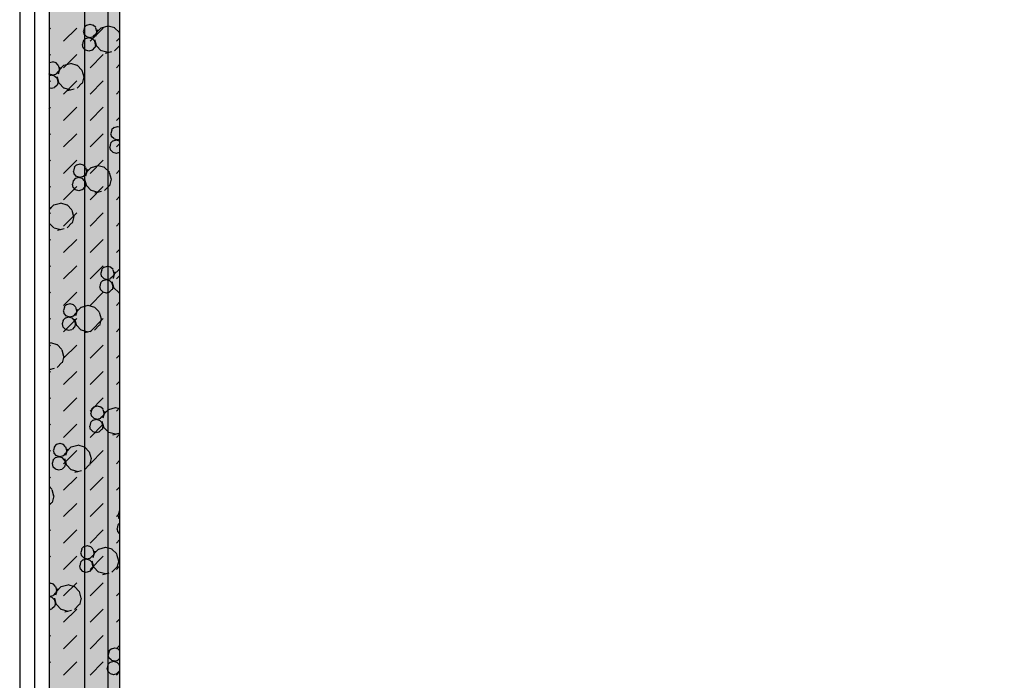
# Model space of a CAD drawing. Header units: millimetres. Extents: x 226749 to 325316, y -44191 to 40236.
# Tile 13 of 164: x 263978 to 267328, y -36987 to -34741. Entities that reach past the tile are written whole.
import ezdxf

# ---------------------------------------------------------------- set-up
doc = ezdxf.new("R2010")
doc.units = ezdxf.units.MM
doc.header["$LTSCALE"] = 100
doc.linetypes.add('DASHDOT', pattern=[25.4, 12.7, -6.35, 0, -6.35])
doc.layers.add('KG_BuildingAxis', color=4, linetype='DASHDOT')

msp = doc.modelspace()

# ---------------------------------------------------------------- hatches: boundary and pattern name
h = msp.add_hatch()
h.set_pattern_fill('DASH', color=256, scale=20, angle=45)
h.set_pattern_definition([(45, (312278.43, 34080), (0, 89.80256), [63.5, -63.5])])
h.paths.add_polyline_path([(272558.43, -35580), (272558.43, -38580), (271928.43, -38580), (271928.43, -38820), (273278.43, -38820), (273278.43, -38580), (272798.43, -38580), (272798.43, -35580), (275398.43, -35580), (275398.43, -38580), (274978.43, -38580), (274978.43, -38820), (276578.43, -38820), (276578.43, -38580), (275638.43, -38580), (275638.43, -35580), (278398.43, -35580), (278398.43, -38580), (277878.43, -38580), (277878.43, -38820), (278638.43, -38820), (278638.43, -34470), (278398.43, -34470), (278398.43, -35340), (274733.43, -35340), (274733.43, -31500), (274883.43, -31500), (274883.43, -31260), (274383.43, -31260), (274383.43, -31500), (274613.43, -31500), (274613.43, -33000), (274513.43, -33000), (274513.43, -33120), (274613.43, -33120), (274613.43, -35340), (273313.43, -35340), (273313.43, -35265), (273193.43, -35265), (273193.43, -35340), (271898.43, -35340), (271898.43, -34290), (273193.43, -34290), (273193.43, -34365), (273313.43, -34365), (273313.43, -34095), (273193.43, -34095), (273193.43, -34170), (271898.43, -34170), (271898.43, -33120), (273193.43, -33120), (273193.43, -33195), (273313.43, -33195), (273313.43, -33120), (273508.43, -33120), (273508.43, -33000), (271898.43, -33000), (271898.43, -31500), (273383.43, -31500), (273383.43, -31260), (270163.43, -31260), (270163.43, -31500), (271778.43, -31500), (271778.43, -33000), (270208.43, -33000), (270208.43, -33120), (271778.43, -33120), (271778.43, -34170), (270358.43, -34170), (270358.43, -34365), (270478.43, -34365), (270478.43, -34290), (271778.43, -34290), (271778.43, -35340), (270478.43, -35340), (270478.43, -35265), (270358.43, -35265), (270358.43, -35340), (269058.43, -35340), (269058.43, -33120), (269208.43, -33120), (269208.43, -33000), (269058.43, -33000), (269058.43, -31500), (269163.43, -31500), (269163.43, -31260), (264078.43, -31260), (264078.43, -38820), (265978.43, -38820), (265978.43, -38580), (264318.43, -38580), (264318.43, -31500), (268818.43, -31500), (268818.43, -38580), (268478.43, -38580), (268478.43, -38820), (270628.43, -38820), (270628.43, -38580), (269058.43, -38580), (269058.43, -35580)])
h.paths.add_polyline_path([(278398.43, -31500), (278398.43, -32370), (278638.43, -32370), (278638.43, -31260), (278283.43, -31260), (278283.43, -31500)])
h = msp.add_hatch()
h.set_pattern_fill('BET_KOM', color=256, scale=15, angle=135, pattern_type=2)
h.set_pattern_definition([(135, (-1982200.04, 658671.7), (-127.27922, -127.27922), [23.2935, -288.4755]), (165, (-1982216.51, 658688.18), (-127.279202, -127.27915), [23.2935, -336.7065]), (195, (-1982239.01, 658694.205), (-127.2791504, -127.2792018), [23.2935, -600.2445]), (225, (-1982261.5, 658688.18), (220.453974, -220.453974), [23.2935, -156.7065]), (285, (-1982200.04, 658671.7), (127.27915, 127.279202), [23.2935, -336.7065]), (255, (-1982194.01, 658649.2), (127.2792018, 127.2791504), [23.2935, -600.2445]), (225, (-1982200.04, 658626.7), (220.453974, -220.453974), [23.2935, -156.7065]), (195, (-1982216.51, 658610.235), (127.2791504, 127.2792018), [23.2935, -600.243]), (255, (-1982277.98, 658671.7), (127.2792018, 127.2791504), [23.2935, -600.243]), (165, (-1982239.01, 658604.2), (127.279202, 127.27915), [23.2935, -336.7065]), (285, (-1982284.01, 658649.2), (-127.27915, -127.279202), [23.2935, -336.7065]), (135, (-1982261.51, 658610.23), (-127.27922, -127.27922), [23.2935, -288.4755]), (135, (-1982280.7, 658688.74), (-127.27922, -127.27922), [11.6475, -300.1215]), (165, (-1982288.94, 658696.97), (-127.279202, -127.27915), [11.6475, -348.3525]), (285, (-1982280.7, 658688.74), (127.27915, 127.279202), [11.6475, -348.3525]), (195, (-1982300.19, 658699.99), (-127.2791504, -127.2792018), [11.6475, -611.8905]), (255, (-1982277.69, 658677.49), (127.2792018, 127.2791504), [11.6475, -611.8905]), (225, (-1982311.44, 658696.97), (220.453974, -220.453974), [11.6475, -168.3525]), (225, (-1982280.7, 658666.24), (220.453974, -220.453974), [11.6475, -168.3525]), (255, (-1982319.675, 658688.74), (127.2792018, 127.2791504), [11.6475, -611.8905]), (195, (-1982288.94, 658658), (127.2791504, 127.2792018), [11.6475, -611.8905]), (285, (-1982322.69, 658677.49), (-127.27915, -127.279202), [11.6475, -348.3525]), (165, (-1982300.19, 658654.99), (127.279202, 127.27915), [11.6475, -348.3525]), (135, (-1982311.44, 658658), (-127.27922, -127.27922), [11.6475, -300.1215]), (135, (-1982284.69, 658643.23), (-127.27922, -127.27922), [11.6475, -300.1215]), (135, (-1982315.42, 658612.5), (-127.27922, -127.27922), [11.6475, -300.1215]), (165, (-1982292.92, 658651.47), (-127.279202, -127.27915), [11.6475, -348.3525]), (195, (-1982304.17, 658654.48), (-127.2791504, -127.2792018), [11.6475, -611.8905]), (225, (-1982315.42, 658651.47), (220.453974, -220.453974), [11.6475, -168.3525]), (225, (-1982284.7, 658620.73), (220.453974, -220.453974), [11.6475, -168.3525]), (255, (-1982323.66, 658643.23), (127.2792018, 127.2791504), [11.6475, -611.8905]), (285, (-1982326.67, 658631.98), (-127.27915, -127.279202), [11.6475, -348.3525]), (285, (-1982284.69, 658643.23), (127.27915, 127.279202), [11.6475, -348.3525]), (255, (-1982281.67, 658631.98), (127.2792018, 127.2791504), [11.6475, -611.8905]), (195, (-1982292.92, 658612.495), (127.2791504, 127.2792018), [11.6475, -611.8905]), (165, (-1982304.17, 658609.48), (127.279202, 127.27915), [11.6475, -348.3525])])
h.paths.add_polyline_path([(269058.43, -35340), (269058.43, -33120), (269208.43, -33120), (269208.43, -33000), (269058.43, -33000), (269058.43, -31500), (269163.43, -31500), (269163.43, -31260), (264078.43, -31260), (264078.43, -38820), (265978.43, -38820), (265978.43, -38580), (264318.43, -38580), (264318.43, -31500), (268818.43, -31500), (268818.43, -38580), (268478.43, -38580), (268478.43, -38820), (270628.43, -38820), (270628.43, -38580), (269058.43, -38580), (269058.43, -35580), (272558.43, -35580), (272558.43, -38580), (271928.43, -38580), (271928.43, -38820), (273278.43, -38820), (273278.43, -38580), (272798.43, -38580), (272798.43, -35580), (275398.43, -35580), (275398.43, -38580), (274978.43, -38580), (274978.43, -38820), (276578.43, -38820), (276578.43, -38580), (275638.43, -38580), (275638.43, -35580), (278398.43, -35580), (278398.43, -38580), (277878.43, -38580), (277878.43, -38820), (278638.43, -38820), (278638.43, -34470), (278398.43, -34470), (278398.43, -35340), (274733.43, -35340), (274733.43, -31500), (274883.43, -31500), (274883.43, -31260), (274383.43, -31260), (274383.43, -31500), (274613.43, -31500), (274613.43, -33000), (274513.43, -33000), (274513.43, -33120), (274613.43, -33120), (274613.43, -35340), (273313.43, -35340), (273313.43, -35265), (273193.43, -35265), (273193.43, -35340), (271898.43, -35340), (271898.43, -34290), (273193.43, -34290), (273193.43, -34365), (273313.43, -34365), (273313.43, -34095), (273193.43, -34095), (273193.43, -34170), (271898.43, -34170), (271898.43, -33120), (273193.43, -33120), (273193.43, -33195), (273313.43, -33195), (273313.43, -33120), (273508.43, -33120), (273508.43, -33000), (271898.43, -33000), (271898.43, -31500), (273383.43, -31500), (273383.43, -31260), (270163.43, -31260), (270163.43, -31500), (271778.43, -31500), (271778.43, -33000), (270208.43, -33000), (270208.43, -33120), (271778.43, -33120), (271778.43, -34170), (270358.43, -34170), (270358.43, -34365), (270478.43, -34365), (270478.43, -34290), (271778.43, -34290), (271778.43, -35340), (270478.43, -35340), (270478.43, -35265), (270358.43, -35265), (270358.43, -35340)])
h.paths.add_polyline_path([(278638.43, -31260), (278283.43, -31260), (278283.43, -31500), (278398.43, -31500), (278398.43, -32370), (278638.43, -32370)])

# ---------------------------------------------------------------- linework, layer by layer
at = {"ltscale": 6}
msp.add_line((264278.43, 39436.07), (264278.43, -43390.58), dxfattribs=at)
for p, q in [((263978.43, -25220), (263978.43, -38920)), ((264078.43, -25220), (264078.43, -38820)), ((264198.43, -25220), (264198.43, -38820)), ((263978.43, -31220), (263978.43, -38920)), ((264078.43, -31220), (264078.43, -38820)), ((264078.43, -31260), (264078.43, -38820)), ((264078.43, -31260), (264078.43, -38820)), ((264318.43, -31500), (264318.43, -38580)), ((264318.43, -31500), (264318.43, -38580)), ((264318.43, -31630), (264318.43, -38580)), ((264318.43, -31630), (264318.43, -38580)), ((264078.43, -34774.14), (264083.06, -34769.51)), ((264127.97, -34814.41), (264172.87, -34769.51)), ((264198.64, -34768.48), (264195.63, -34779.73)), ((264206.18, -34759.6), (264197.95, -34767.84)), ((264217.22, -34757.51), (264205.97, -34760.53)), ((264217.77, -34814.41), (264262.67, -34769.51)), ((264229.38, -34760.25), (264218.13, -34757.23)), ((264236.92, -34767.84), (264228.68, -34759.6)), ((264236.71, -34768.76), (264239.72, -34780.01)), ((264256.11, -34768.4), (264239.64, -34784.87)), ((264278.4, -34763.29), (264255.9, -34769.32)), ((264301.81, -34769.04), (264279.31, -34763.01)), ((264317.58, -34784.87), (264301.11, -34768.4)), ((264202.2, -34805.11), (264193.97, -34813.34)), ((264194.72, -34780.01), (264197.74, -34791.26)), ((264206.18, -34798.57), (264197.95, -34790.34)), ((264213.24, -34803.02), (264201.99, -34806.03)), ((264218.13, -34802.23), (264206.88, -34799.22)), ((264225.4, -34805.75), (264214.15, -34802.74)), ((264228.47, -34799.5), (264217.22, -34802.51)), ((264232.94, -34813.34), (264224.7, -34805.11)), ((264236.92, -34790.34), (264228.68, -34798.57)), ((264242.92, -34775.85), (264236.9, -34798.35)), ((264240.63, -34779.73), (264237.62, -34790.98)), ((264307.57, -34814.41), (264318.43, -34803.55)), ((264317.37, -34785.79), (264318.43, -34789.75)), ((264190.74, -34825.52), (264193.76, -34836.77)), ((264194.66, -34813.99), (264191.65, -34825.24)), ((264202.2, -34844.08), (264193.97, -34835.84)), ((264232.94, -34835.84), (264224.7, -34844.08)), ((264232.73, -34814.27), (264235.74, -34825.52)), ((264233.4, -34808.29), (264239.43, -34830.79)), ((264236.65, -34825.24), (264233.63, -34836.49)), ((264256.11, -34846.34), (264239.64, -34829.87)), ((264317.58, -34829.87), (264301.11, -34846.34)), ((264318.43, -34829.94), (264318.28, -34830.52)), ((264078.43, -34863.94), (264083.06, -34859.31)), ((264127.97, -34904.21), (264172.87, -34859.31)), ((264214.15, -34847.74), (264202.9, -34844.72)), ((264224.49, -34845), (264213.24, -34848.02)), ((264217.77, -34904.21), (264262.67, -34859.31)), ((264279.31, -34853.01), (264256.81, -34846.98)), ((264291.24, -34849.85), (264268.74, -34855.88)), ((264078.9, -34886.88), (264078.43, -34887.35)), ((264089.94, -34884.79), (264078.69, -34887.81)), ((264102.1, -34887.53), (264090.85, -34884.51)), ((264109.64, -34895.12), (264101.4, -34886.88)), ((264109.43, -34896.04), (264112.44, -34907.29)), ((264115.65, -34903.13), (264109.62, -34925.63)), ((264128.83, -34895.68), (264112.36, -34912.15)), ((264151.12, -34890.57), (264128.62, -34896.6)), ((264174.53, -34896.32), (264152.03, -34890.29)), ((264190.3, -34912.15), (264173.83, -34895.68)), ((264307.57, -34904.21), (264318.43, -34893.35)), ((264078.9, -34925.85), (264078.43, -34925.38)), ((264085.96, -34930.3), (264078.43, -34932.32)), ((264090.85, -34929.51), (264079.6, -34926.5)), ((264098.12, -34933.03), (264086.87, -34930.02)), ((264101.19, -34926.78), (264089.94, -34929.79)), ((264105.66, -34940.62), (264097.42, -34932.39)), ((264109.64, -34917.62), (264101.4, -34925.85)), ((264106.12, -34935.57), (264112.15, -34958.07)), ((264113.35, -34907.01), (264110.34, -34918.26)), ((264190.09, -34913.07), (264196.12, -34935.57)), ((264197.03, -34935.29), (264191, -34957.79)), ((264078.43, -34953.74), (264083.06, -34949.11)), ((264086.87, -34975.02), (264078.43, -34972.76)), ((264097.21, -34972.28), (264085.96, -34975.3)), ((264105.66, -34963.12), (264097.42, -34971.36)), ((264105.45, -34941.55), (264108.46, -34952.8)), ((264109.37, -34952.52), (264106.36, -34963.77)), ((264128.83, -34973.62), (264112.36, -34957.15)), ((264127.97, -34994.01), (264172.87, -34949.11)), ((264190.3, -34957.15), (264173.83, -34973.62)), ((264217.77, -34994.01), (264262.67, -34949.11)), ((264152.03, -34980.29), (264129.53, -34974.26)), ((264163.96, -34977.13), (264141.46, -34983.16)), ((264307.57, -34994.01), (264318.43, -34983.15)), ((264078.43, -35043.55), (264083.06, -35038.91)), ((264127.97, -35083.82), (264172.87, -35038.91)), ((264217.77, -35083.82), (264262.67, -35038.91)), ((264307.57, -35083.82), (264318.43, -35072.95)), ((264310.4, -35105.25), (264299.15, -35108.26)), ((264318.43, -35106.88), (264311.3, -35104.97)), ((264078.43, -35133.35), (264083.06, -35128.72)), ((264127.97, -35173.62), (264172.87, -35128.72)), ((264217.77, -35173.62), (264262.67, -35128.72)), ((264287.9, -35127.75), (264290.91, -35139)), ((264291.82, -35116.22), (264288.8, -35127.47)), ((264299.36, -35107.34), (264291.12, -35115.57)), ((264299.36, -35146.31), (264291.12, -35138.07)), ((264283.92, -35173.25), (264286.93, -35184.5)), ((264287.84, -35161.72), (264284.82, -35172.97)), ((264295.38, -35152.84), (264287.14, -35161.08)), ((264306.42, -35150.75), (264295.17, -35153.77)), ((264311.3, -35149.97), (264300.05, -35146.95)), ((264318.43, -35153.45), (264307.32, -35150.47)), ((264307.57, -35173.62), (264318.43, -35162.76)), ((264318.43, -35148.09), (264310.4, -35150.25)), ((264318.43, -35153.4), (264317.88, -35152.84)), ((264295.38, -35191.81), (264287.14, -35183.58)), ((264307.32, -35195.47), (264296.07, -35192.46)), ((264317.67, -35192.74), (264306.42, -35195.75)), ((264318.43, -35191.26), (264317.88, -35191.81)), ((264078.43, -35223.15), (264083.06, -35218.52)), ((264127.97, -35263.42), (264172.87, -35218.52)), ((264172.08, -35234.61), (264163.84, -35242.85)), ((264183.12, -35232.53), (264171.87, -35235.54)), ((264195.28, -35235.26), (264184.03, -35232.25)), ((264202.81, -35242.85), (264194.58, -35234.61)), ((264217.77, -35263.42), (264262.67, -35218.52)), ((264244.3, -35238.31), (264221.8, -35244.34)), ((264267.7, -35244.06), (264245.2, -35238.03)), ((264160.62, -35255.03), (264163.63, -35266.28)), ((264164.54, -35243.49), (264161.53, -35254.75)), ((264172.08, -35273.59), (264163.84, -35265.35)), ((264184.03, -35277.25), (264172.78, -35274.23)), ((264194.37, -35274.51), (264183.12, -35277.53)), ((264202.81, -35265.35), (264194.58, -35273.59)), ((264202.6, -35243.77), (264205.62, -35255.03)), ((264208.82, -35250.87), (264202.79, -35273.36)), ((264206.53, -35254.75), (264203.51, -35266)), ((264222.01, -35243.41), (264205.54, -35259.88)), ((264283.48, -35259.88), (264267.01, -35243.41)), ((264283.27, -35260.81), (264289.3, -35283.31)), ((264307.57, -35263.42), (264318.43, -35252.56)), ((264156.64, -35300.53), (264159.65, -35311.78)), ((264160.56, -35289), (264157.54, -35300.25)), ((264168.1, -35280.12), (264159.86, -35288.36)), ((264179.14, -35278.03), (264167.89, -35281.05)), ((264191.29, -35280.77), (264180.04, -35277.75)), ((264198.83, -35288.36), (264190.6, -35280.12)), ((264198.62, -35289.28), (264201.64, -35300.53)), ((264199.3, -35283.31), (264205.33, -35305.81)), ((264202.54, -35300.25), (264199.53, -35311.5)), ((264222.01, -35321.35), (264205.54, -35304.88)), ((264283.48, -35304.88), (264267.01, -35321.35)), ((264290.2, -35283.03), (264284.17, -35305.53)), ((264078.43, -35312.95), (264083.06, -35308.32)), ((264127.97, -35353.22), (264172.87, -35308.32)), ((264168.1, -35319.09), (264159.86, -35310.86)), ((264180.05, -35322.75), (264168.79, -35319.74)), ((264190.39, -35320.02), (264179.14, -35323.03)), ((264198.83, -35310.86), (264190.6, -35319.09)), ((264217.77, -35353.22), (264262.67, -35308.32)), ((264245.2, -35328.03), (264222.7, -35322)), ((264257.13, -35324.87), (264234.63, -35330.9)), ((264094.73, -35370.69), (264078.43, -35386.99)), ((264117.02, -35365.59), (264094.52, -35371.62)), ((264140.42, -35371.33), (264117.92, -35365.31)), ((264156.2, -35387.16), (264139.73, -35370.69)), ((264307.57, -35353.22), (264318.43, -35342.36)), ((264081.54, -35378.14), (264078.43, -35389.75)), ((264079.25, -35382.02), (264078.43, -35385.07)), ((264078.43, -35402.76), (264083.06, -35398.12)), ((264127.97, -35443.03), (264172.87, -35398.12)), ((264155.99, -35388.09), (264162.02, -35410.59)), ((264217.77, -35443.03), (264262.67, -35398.12)), ((264094.73, -35448.63), (264078.43, -35432.33)), ((264156.2, -35432.16), (264139.73, -35448.63)), ((264162.92, -35410.31), (264156.9, -35432.81)), ((264307.57, -35443.03), (264318.43, -35432.16)), ((264117.93, -35455.31), (264095.43, -35449.28)), ((264129.85, -35452.15), (264107.35, -35458.17)), ((264078.43, -35492.56), (264083.06, -35487.93)), ((264127.97, -35532.83), (264172.87, -35487.93)), ((264217.77, -35532.83), (264262.67, -35487.93)), ((264307.57, -35532.83), (264318.43, -35521.97)), ((264078.43, -35582.36), (264083.06, -35577.73)), ((264127.97, -35622.63), (264172.87, -35577.73)), ((264217.77, -35622.63), (264262.67, -35577.73)), ((264253.79, -35602.76), (264256.81, -35614.01)), ((264257.72, -35591.23), (264254.7, -35602.48)), ((264265.25, -35582.35), (264257.02, -35590.58)), ((264276.29, -35580.26), (264265.04, -35583.27)), ((264288.45, -35582.99), (264277.2, -35579.98)), ((264295.99, -35590.58), (264287.75, -35582.35)), ((264295.78, -35591.51), (264298.79, -35602.76)), ((264302, -35598.6), (264295.97, -35621.1)), ((264299.7, -35602.48), (264296.69, -35613.73)), ((264315.18, -35591.14), (264298.71, -35607.61)), ((264318.43, -35591.14), (264314.97, -35592.07)), ((264253.73, -35636.73), (264250.72, -35647.99)), ((264261.27, -35627.85), (264253.04, -35636.09)), ((264265.25, -35621.32), (264257.02, -35613.08)), ((264272.31, -35625.77), (264261.06, -35628.78)), ((264277.2, -35624.98), (264265.95, -35621.96)), ((264284.47, -35628.5), (264273.22, -35625.48)), ((264287.54, -35622.24), (264276.29, -35625.26)), ((264292.01, -35636.09), (264283.77, -35627.85)), ((264295.99, -35613.08), (264287.75, -35621.32)), ((264291.8, -35637.02), (264294.81, -35648.27)), ((264292.47, -35631.04), (264298.5, -35653.54)), ((264307.57, -35622.63), (264318.43, -35611.77)), ((264078.43, -35672.16), (264083.06, -35667.53)), ((264127.97, -35712.43), (264172.87, -35667.53)), ((264217.77, -35712.43), (264262.67, -35667.53)), ((264249.81, -35648.27), (264252.83, -35659.52)), ((264261.27, -35666.83), (264253.04, -35658.59)), ((264273.22, -35670.48), (264261.97, -35667.47)), ((264283.56, -35667.75), (264272.31, -35670.77)), ((264292.01, -35658.59), (264283.77, -35666.83)), ((264295.72, -35647.98), (264292.71, -35659.24)), ((264315.18, -35669.09), (264298.71, -35652.61)), ((264318.43, -35670.41), (264315.88, -35669.73)), ((264137.97, -35709.63), (264129.74, -35717.86)), ((264149.02, -35707.54), (264137.76, -35710.55)), ((264161.17, -35710.27), (264149.92, -35707.26)), ((264168.71, -35717.86), (264160.47, -35709.63)), ((264307.57, -35712.43), (264318.43, -35701.57)), ((264126.51, -35730.04), (264129.53, -35741.29)), ((264130.44, -35718.51), (264127.42, -35729.76)), ((264137.97, -35748.6), (264129.74, -35740.36)), ((264168.71, -35740.36), (264160.47, -35748.6)), ((264168.5, -35718.79), (264171.51, -35730.04)), ((264174.72, -35725.88), (264168.69, -35748.38)), ((264172.42, -35729.76), (264169.41, -35741.01)), ((264187.9, -35718.42), (264171.43, -35734.89)), ((264210.19, -35713.32), (264187.69, -35719.35)), ((264233.6, -35719.07), (264211.1, -35713.04)), ((264249.37, -35734.89), (264232.9, -35718.42)), ((264249.16, -35735.82), (264255.19, -35758.32)), ((264078.43, -35761.97), (264083.06, -35757.34)), ((264122.53, -35775.54), (264125.55, -35786.79)), ((264126.45, -35764.01), (264123.44, -35775.26)), ((264133.99, -35755.13), (264125.76, -35763.37)), ((264127.97, -35802.24), (264172.87, -35757.34)), ((264145.03, -35753.04), (264133.78, -35756.06)), ((264149.92, -35752.26), (264138.67, -35749.24)), ((264157.19, -35755.78), (264145.94, -35752.76)), ((264160.26, -35749.52), (264149.01, -35752.54)), ((264164.73, -35763.37), (264156.49, -35755.13)), ((264164.52, -35764.29), (264167.53, -35775.55)), ((264165.19, -35758.32), (264171.22, -35780.82)), ((264168.44, -35775.26), (264165.43, -35786.51)), ((264217.77, -35802.24), (264262.67, -35757.34)), ((264256.1, -35758.04), (264250.07, -35780.54)), ((264133.99, -35794.11), (264125.76, -35785.87)), ((264145.94, -35797.76), (264134.69, -35794.75)), ((264156.28, -35795.03), (264145.03, -35798.04)), ((264164.73, -35785.87), (264156.49, -35794.11)), ((264187.9, -35796.36), (264171.43, -35779.89)), ((264211.1, -35803.04), (264188.6, -35797.01)), ((264223.03, -35799.88), (264200.53, -35805.91)), ((264249.37, -35779.89), (264232.9, -35796.36)), ((264307.57, -35802.24), (264318.43, -35791.38)), ((264082.91, -35840.6), (264078.43, -35841.8)), ((264106.32, -35846.35), (264083.82, -35840.32)), ((264078.43, -35851.77), (264083.06, -35847.14)), ((264122.09, -35862.17), (264105.62, -35845.7)), ((264121.88, -35863.1), (264127.91, -35885.6)), ((264127.97, -35892.04), (264172.87, -35847.14)), ((264217.77, -35892.04), (264262.67, -35847.14)), ((264122.09, -35907.17), (264105.62, -35923.64)), ((264128.82, -35885.32), (264122.79, -35907.82)), ((264307.57, -35892.04), (264318.43, -35881.18)), ((264095.75, -35927.16), (264078.43, -35931.8)), ((264083.82, -35930.32), (264078.43, -35928.87)), ((264078.43, -35941.57), (264083.06, -35936.94)), ((264127.97, -35981.84), (264172.87, -35936.94)), ((264217.77, -35981.84), (264262.67, -35936.94)), ((264307.57, -35981.84), (264318.43, -35970.98)), ((264078.43, -36031.38), (264083.06, -36026.74)), ((264127.97, -36071.64), (264172.87, -36026.74)), ((264217.77, -36071.64), (264262.67, -36026.74)), ((264219.69, -36077.77), (264222.7, -36089.02)), ((264223.61, -36066.24), (264220.6, -36077.49)), ((264231.15, -36057.36), (264222.91, -36065.6)), ((264242.19, -36055.27), (264230.94, -36058.29)), ((264254.35, -36058.01), (264243.1, -36054.99)), ((264261.89, -36065.59), (264253.65, -36057.36)), ((264261.67, -36066.52), (264264.69, -36077.77)), ((264267.89, -36073.61), (264261.86, -36096.11)), ((264265.6, -36077.49), (264262.58, -36088.74)), ((264281.08, -36066.16), (264264.61, -36082.63)), ((264303.37, -36061.05), (264280.87, -36067.08)), ((264318.43, -36064.57), (264304.27, -36060.77)), ((264307.57, -36071.64), (264318.43, -36060.78)), ((264219.63, -36111.75), (264216.61, -36123)), ((264227.17, -36102.87), (264218.93, -36111.1)), ((264231.15, -36096.33), (264222.91, -36088.09)), ((264238.21, -36100.78), (264226.96, -36103.79)), ((264243.1, -36099.99), (264231.85, -36096.98)), ((264250.37, -36103.51), (264239.11, -36100.5)), ((264253.44, -36097.26), (264242.19, -36100.27)), ((264257.9, -36111.1), (264249.67, -36102.87)), ((264261.89, -36088.1), (264253.65, -36096.33)), ((264258.37, -36106.05), (264264.4, -36128.55)), ((264078.43, -36121.18), (264083.06, -36116.55)), ((264127.97, -36161.45), (264172.87, -36116.55)), ((264215.71, -36123.28), (264218.72, -36134.53)), ((264217.77, -36161.45), (264262.67, -36116.55)), ((264227.17, -36141.84), (264218.93, -36133.6)), ((264239.12, -36145.5), (264227.87, -36142.48)), ((264249.46, -36142.76), (264238.21, -36145.78)), ((264257.9, -36133.6), (264249.67, -36141.84)), ((264257.69, -36112.03), (264260.71, -36123.28)), ((264261.62, -36123), (264258.6, -36134.25)), ((264281.08, -36144.1), (264264.61, -36127.63)), ((264304.28, -36150.77), (264281.78, -36144.74)), ((264316.2, -36147.61), (264293.7, -36153.64)), ((264307.57, -36161.45), (264318.43, -36150.59)), ((264078.43, -36210.98), (264083.06, -36206.35)), ((264092.41, -36205.05), (264095.42, -36216.3)), ((264096.33, -36193.52), (264093.32, -36204.77)), ((264103.87, -36184.64), (264095.63, -36192.88)), ((264114.91, -36182.55), (264103.66, -36185.57)), ((264127.07, -36185.28), (264115.82, -36182.27)), ((264134.61, -36192.87), (264126.37, -36184.64)), ((264127.97, -36251.25), (264172.87, -36206.35)), ((264134.4, -36193.8), (264137.41, -36205.05)), ((264140.61, -36200.89), (264134.58, -36223.39)), ((264138.32, -36204.77), (264135.3, -36216.02)), ((264153.8, -36193.44), (264137.33, -36209.91)), ((264176.09, -36188.33), (264153.59, -36194.36)), ((264199.49, -36194.08), (264176.99, -36188.05)), ((264215.27, -36209.91), (264198.8, -36193.44)), ((264215.06, -36210.83), (264221.09, -36233.33)), ((264217.77, -36251.25), (264262.67, -36206.35)), ((264092.35, -36239.03), (264089.34, -36250.28)), ((264099.89, -36230.15), (264091.65, -36238.38)), ((264103.87, -36223.61), (264095.63, -36215.37)), ((264110.93, -36228.06), (264099.68, -36231.07)), ((264115.82, -36227.27), (264104.57, -36224.26)), ((264123.09, -36230.79), (264111.84, -36227.78)), ((264126.16, -36224.54), (264114.91, -36227.55)), ((264130.63, -36238.38), (264122.39, -36230.15)), ((264134.61, -36215.37), (264126.37, -36223.61)), ((264130.41, -36239.31), (264133.43, -36250.56)), ((264131.09, -36233.33), (264137.12, -36255.83)), ((264221.99, -36233.05), (264215.97, -36255.55)), ((264307.57, -36251.25), (264318.43, -36240.39)), ((264088.43, -36250.56), (264091.44, -36261.81)), ((264099.89, -36269.12), (264091.65, -36260.88)), ((264111.84, -36272.78), (264100.59, -36269.76)), ((264122.18, -36270.04), (264110.93, -36273.06)), ((264130.62, -36260.88), (264122.39, -36269.12)), ((264134.34, -36250.28), (264131.32, -36261.53)), ((264153.8, -36271.38), (264137.33, -36254.91)), ((264177, -36278.05), (264154.5, -36272.02)), ((264188.92, -36274.89), (264166.42, -36280.92)), ((264215.27, -36254.91), (264198.8, -36271.38)), ((264078.43, -36300.78), (264083.06, -36296.15)), ((264127.97, -36341.05), (264172.87, -36296.15)), ((264217.77, -36341.05), (264262.67, -36296.15)), ((264087.99, -36337.19), (264078.43, -36327.63)), ((264087.78, -36338.11), (264093.81, -36360.61)), ((264307.57, -36341.05), (264318.43, -36330.19)), ((264094.72, -36360.33), (264088.69, -36382.83)), ((264087.99, -36382.18), (264078.43, -36391.74)), ((264078.43, -36390.59), (264083.06, -36385.95)), ((264127.97, -36430.85), (264172.87, -36385.95)), ((264217.77, -36430.85), (264262.67, -36385.95)), ((264318.43, -36410.99), (264316.09, -36413.33)), ((264307.57, -36430.85), (264318.43, -36419.99)), ((264312.86, -36425.51), (264315.88, -36436.76)), ((264316.79, -36413.97), (264313.77, -36425.22)), ((264318.43, -36438.17), (264316.09, -36435.83)), ((264078.43, -36480.39), (264083.06, -36475.76)), ((264127.97, -36520.66), (264172.87, -36475.76)), ((264217.77, -36520.66), (264262.67, -36475.76)), ((264308.88, -36471.01), (264311.9, -36482.26)), ((264312.8, -36459.48), (264309.79, -36470.73)), ((264318.43, -36452.51), (264312.11, -36458.84)), ((264307.57, -36520.66), (264318.43, -36509.8)), ((264318.43, -36487.66), (264312.11, -36481.34)), ((264189.51, -36541.25), (264186.49, -36552.5)), ((264197.04, -36532.37), (264188.81, -36540.61)), ((264208.09, -36530.28), (264196.84, -36533.3)), ((264220.24, -36533.02), (264208.99, -36530)), ((264227.78, -36540.61), (264219.54, -36532.37)), ((264227.57, -36541.53), (264230.58, -36552.78)), ((264246.97, -36541.17), (264230.5, -36557.64)), ((264269.26, -36536.07), (264246.76, -36542.09)), ((264292.67, -36541.81), (264270.17, -36535.78)), ((264308.44, -36557.64), (264291.97, -36541.17)), ((264078.43, -36570.19), (264083.06, -36565.56)), ((264127.97, -36610.46), (264172.87, -36565.56)), ((264193.06, -36577.88), (264184.83, -36586.11)), ((264185.59, -36552.78), (264188.6, -36564.04)), ((264197.04, -36571.34), (264188.81, -36563.11)), ((264204.1, -36575.79), (264192.85, -36578.8)), ((264208.99, -36575), (264197.74, -36571.99)), ((264216.26, -36578.52), (264205.01, -36575.51)), ((264219.34, -36572.27), (264208.08, -36575.28)), ((264223.8, -36586.11), (264215.56, -36577.88)), ((264217.77, -36610.46), (264262.67, -36565.56)), ((264227.78, -36563.11), (264219.54, -36571.34)), ((264233.79, -36548.62), (264227.76, -36571.12)), ((264231.49, -36552.5), (264228.48, -36563.75)), ((264308.23, -36558.57), (264314.26, -36581.07)), ((264315.17, -36580.79), (264309.14, -36603.29)), ((264181.6, -36598.29), (264184.62, -36609.54)), ((264185.52, -36586.76), (264182.51, -36598.01)), ((264193.06, -36616.85), (264184.83, -36608.61)), ((264223.8, -36608.61), (264215.56, -36616.85)), ((264223.59, -36587.04), (264226.6, -36598.29)), ((264224.26, -36581.06), (264230.29, -36603.56)), ((264227.51, -36598.01), (264224.5, -36609.26)), ((264246.97, -36619.11), (264230.5, -36602.64)), ((264308.44, -36602.64), (264291.97, -36619.11)), ((264307.57, -36610.46), (264318.43, -36599.6)), ((264205.01, -36620.51), (264193.76, -36617.49)), ((264215.35, -36617.78), (264204.1, -36620.79)), ((264270.17, -36625.78), (264247.67, -36619.76)), ((264282.1, -36622.63), (264259.6, -36628.65)), ((264078.43, -36659.99), (264083.06, -36655.36)), ((264080.81, -36657.56), (264078.43, -36658.2)), ((264092.96, -36660.3), (264081.71, -36657.28)), ((264100.5, -36667.89), (264092.27, -36659.65)), ((264100.29, -36668.81), (264103.31, -36680.06)), ((264106.51, -36675.9), (264100.48, -36698.4)), ((264104.21, -36679.78), (264101.2, -36691.03)), ((264119.69, -36668.45), (264103.22, -36684.92)), ((264141.98, -36663.34), (264119.48, -36669.37)), ((264127.97, -36700.26), (264172.87, -36655.36)), ((264165.39, -36669.09), (264142.89, -36663.06)), ((264181.16, -36684.92), (264164.69, -36668.45)), ((264217.77, -36700.26), (264262.67, -36655.36)), ((264081.71, -36702.28), (264078.43, -36701.4)), ((264088.98, -36705.8), (264078.43, -36702.98)), ((264092.06, -36699.55), (264080.81, -36702.56)), ((264096.52, -36713.39), (264088.28, -36705.16)), ((264100.5, -36690.39), (264092.27, -36698.62)), ((264096.31, -36714.32), (264099.33, -36725.57)), ((264096.98, -36708.34), (264103.01, -36730.84)), ((264180.95, -36685.84), (264186.98, -36708.34)), ((264187.89, -36708.06), (264181.86, -36730.56)), ((264307.57, -36700.26), (264318.43, -36689.4)), ((264088.07, -36745.05), (264078.43, -36747.64)), ((264078.43, -36749.8), (264083.06, -36745.16)), ((264096.52, -36735.89), (264088.28, -36744.13)), ((264100.23, -36725.29), (264097.22, -36736.54)), ((264119.69, -36746.39), (264103.22, -36729.92)), ((264142.89, -36753.06), (264120.39, -36747.03)), ((264127.97, -36790.06), (264172.87, -36745.16)), ((264181.16, -36729.92), (264164.69, -36746.39)), ((264217.77, -36790.06), (264262.67, -36745.16)), ((264154.82, -36749.91), (264132.32, -36755.93)), ((264307.57, -36790.06), (264318.43, -36779.2)), ((264078.43, -36839.6), (264083.06, -36834.97)), ((264127.97, -36879.87), (264172.87, -36834.97)), ((264217.77, -36879.87), (264262.67, -36834.97)), ((264290.22, -36880.11), (264281.98, -36888.34)), ((264301.26, -36878.02), (264290.01, -36881.03)), ((264313.42, -36880.75), (264302.17, -36877.74)), ((264307.57, -36879.87), (264318.43, -36869.01)), ((264318.43, -36885.82), (264312.72, -36880.1)), ((264278.76, -36900.52), (264281.77, -36911.77)), ((264282.68, -36888.99), (264279.67, -36900.24)), ((264290.22, -36919.08), (264281.98, -36910.84)), ((264318.43, -36913.36), (264312.72, -36919.08)), ((264078.43, -36929.4), (264083.06, -36924.77)), ((264127.97, -36969.67), (264172.87, -36924.77)), ((264217.77, -36969.67), (264262.67, -36924.77)), ((264274.78, -36946.02), (264277.79, -36957.27)), ((264278.7, -36934.49), (264275.69, -36945.74)), ((264286.24, -36925.61), (264278, -36933.85)), ((264297.28, -36923.52), (264286.03, -36926.54)), ((264302.17, -36922.74), (264290.92, -36919.72)), ((264309.44, -36926.26), (264298.19, -36923.24)), ((264312.51, -36920), (264301.26, -36923.02)), ((264316.97, -36933.85), (264308.74, -36925.61)), ((264316.76, -36934.77), (264318.43, -36941)), ((264317.44, -36928.8), (264318.43, -36932.51)), ((264286.24, -36964.58), (264278, -36956.35)), ((264298.19, -36968.24), (264286.94, -36965.23)), ((264308.53, -36965.51), (264297.28, -36968.52)), ((264307.57, -36969.67), (264318.43, -36958.81)), ((264316.97, -36956.35), (264308.74, -36964.58)), ((264318.43, -36954.16), (264317.67, -36956.99))]:
    msp.add_line(p, q)
at = {"ltscale": 0.45}
for p in [(264028.43, -25220), (264028.43, -31220)]:
    msp.add_line(p, (264028.43, -38870), dxfattribs=at)
at = {"layer": 'KG_BuildingAxis', "ltscale": 6}
msp.add_line((264278.43, 39436.07), (264278.43, -43390.58), dxfattribs=at)

doc.saveas('drawing.dxf')
